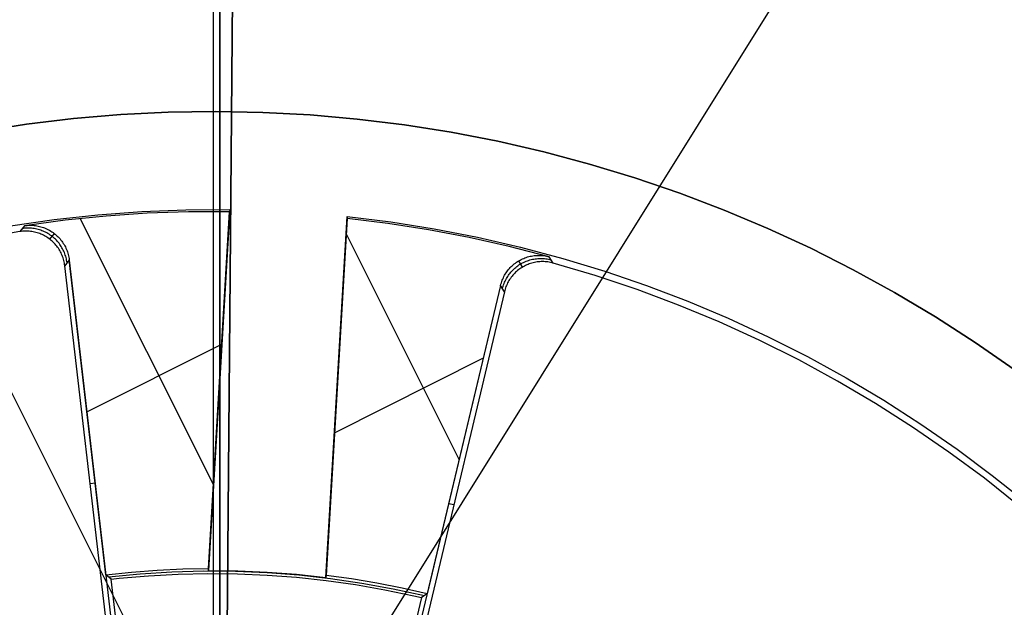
# Model space of a CAD drawing. Header units: millimetres. Extents: x 10871 to 12032, y -2698 to -1680.
# Tile 111 of 183: x 11446 to 11472, y -2025 to -2010. Entities that reach past the tile are written whole.
import ezdxf

# ---------------------------------------------------------------- set-up
doc = ezdxf.new("R2010")
doc.units = ezdxf.units.MM
for name, color, linetype in [('1', 7, 'Continuous'), ('color', 7, 'Continuous'), ('luz', 7, 'Continuous')]:
    doc.layers.add(name, color=color, linetype=linetype)

msp = doc.modelspace()

# ---------------------------------------------------------------- linework, layer by layer
at = {"layer": '1', "color": 7, "true_color": 0xffffff}
for p, q in [((11451.555, -2123.11, 71.704), (11451.555, -1971.499, 71.704)), ((11451.555, -1971.499, 71.704), (11451.555, -2123.11, 71.704)), ((11451.555, -2027.305, 44.653), (11451.555, -1979.305, 44.653)), ((11451.555, -1979.305, 44.653), (11451.555, -2027.305, 44.653))]:
    msp.add_line(p, q, dxfattribs=at)
at = {"layer": '1', "color": 7, "true_color": 0xf4f4f4}
for p, q in [((11451.948, -2002.129, 206.567), (11451.726, -2027.128, 206.567)), ((11451.726, -2027.128, 208.385), (11451.948, -2002.129, 208.385))]:
    msp.add_line(p, q, dxfattribs=at)
at = {"layer": 'color'}
msp.add_line((11451.384, -1974.305, 34.804), (11451.384, -2120.305, 34.804), dxfattribs=at)
at = {"layer": 'color', "color": 254, "true_color": 0xcad1ee}
for p, q in [((11449.029, -2012.381, 21.604), (11447.825, -2012.483, 21.604)), ((11447.825, -2012.483, 29.904), (11449.029, -2012.381, 29.904)), ((11449.029, -2012.381, 25.754), (11447.825, -2012.483, 25.754)), ((11450.235, -2012.32, 21.604), (11449.029, -2012.381, 21.604)), ((11449.029, -2012.381, 29.904), (11450.235, -2012.32, 29.904)), ((11450.235, -2012.32, 25.754), (11449.029, -2012.381, 25.754)), ((11451.444, -2012.301, 21.604), (11450.235, -2012.32, 21.604)), ((11450.235, -2012.32, 29.904), (11451.444, -2012.301, 29.904)), ((11451.444, -2012.301, 25.754), (11450.235, -2012.32, 25.754)), ((11452.652, -2012.323, 21.604), (11451.444, -2012.301, 21.604)), ((11451.444, -2012.301, 29.904), (11452.652, -2012.323, 29.904)), ((11452.652, -2012.323, 25.754), (11451.444, -2012.301, 25.754)), ((11453.858, -2012.388, 21.604), (11452.652, -2012.323, 21.604)), ((11452.652, -2012.323, 29.904), (11453.858, -2012.388, 29.904)), ((11453.858, -2012.388, 25.754), (11452.652, -2012.323, 25.754)), ((11455.062, -2012.494, 21.604), (11453.858, -2012.388, 21.604)), ((11453.858, -2012.388, 29.904), (11455.062, -2012.494, 29.904)), ((11455.062, -2012.494, 25.754), (11453.858, -2012.388, 25.754)), ((11446.625, -2012.627, 21.604), (11445.431, -2012.812, 21.604)), ((11445.431, -2012.812, 29.904), (11446.625, -2012.627, 29.904)), ((11446.625, -2012.627, 25.754), (11445.431, -2012.812, 25.754)), ((11447.825, -2012.483, 21.604), (11446.625, -2012.627, 21.604)), ((11446.625, -2012.627, 29.904), (11447.825, -2012.483, 29.904)), ((11447.825, -2012.483, 25.754), (11446.625, -2012.627, 25.754)), ((11456.261, -2012.641, 21.604), (11455.062, -2012.494, 21.604)), ((11455.062, -2012.494, 29.904), (11456.261, -2012.641, 29.904)), ((11456.261, -2012.641, 25.754), (11455.062, -2012.494, 25.754)), ((11457.454, -2012.83, 21.604), (11456.261, -2012.641, 21.604)), ((11456.261, -2012.641, 29.904), (11457.454, -2012.83, 29.904)), ((11457.454, -2012.83, 25.754), (11456.261, -2012.641, 25.754)), ((11458.641, -2013.06, 21.604), (11457.454, -2012.83, 21.604)), ((11457.454, -2012.83, 29.904), (11458.641, -2013.06, 29.904)), ((11458.641, -2013.06, 25.754), (11457.454, -2012.83, 25.754)), ((11459.818, -2013.33, 21.604), (11458.641, -2013.06, 21.604)), ((11458.641, -2013.06, 29.904), (11459.818, -2013.33, 29.904)), ((11459.818, -2013.33, 25.754), (11458.641, -2013.06, 25.754)), ((11460.986, -2013.641, 21.604), (11459.818, -2013.33, 21.604)), ((11459.818, -2013.33, 29.904), (11460.986, -2013.641, 29.904)), ((11460.986, -2013.641, 25.754), (11459.818, -2013.33, 25.754)), ((11462.142, -2013.992, 21.604), (11460.986, -2013.641, 21.604)), ((11460.986, -2013.641, 29.904), (11462.142, -2013.992, 29.904)), ((11462.142, -2013.992, 25.754), (11460.986, -2013.641, 25.754)), ((11463.285, -2014.383, 21.604), (11462.142, -2013.992, 21.604)), ((11462.142, -2013.992, 29.904), (11463.285, -2014.383, 29.904)), ((11463.285, -2014.383, 25.754), (11462.142, -2013.992, 25.754)), ((11464.414, -2014.814, 21.604), (11463.285, -2014.383, 21.604)), ((11463.285, -2014.383, 29.904), (11464.414, -2014.814, 29.904)), ((11464.414, -2014.814, 25.754), (11463.285, -2014.383, 25.754)), ((11448.448, -2014.934, 29.904), (11449.567, -2014.852, 29.904)), ((11449.708, -2014.897, 26.904), (11448.66, -2014.968, 26.904)), ((11449.567, -2014.852, 29.904), (11450.688, -2014.808, 29.904)), ((11450.757, -2014.859, 26.904), (11449.708, -2014.897, 26.904)), ((11450.688, -2014.808, 29.904), (11451.809, -2014.803, 29.904)), ((11451.806, -2014.856, 26.904), (11450.757, -2014.859, 26.904)), ((11451.809, -2014.803, 29.904), (11451.266, -2024.001, 29.904)), ((11451.267, -2023.975, 28.404), (11451.808, -2014.83, 28.404)), ((11451.269, -2023.949, 26.904), (11451.806, -2014.856, 26.904)), ((11451.809, -2014.803, 29.904), (11451.806, -2014.856, 26.904)), ((11465.528, -2015.282, 21.604), (11464.414, -2014.814, 21.604)), ((11464.414, -2014.814, 29.904), (11465.528, -2015.282, 29.904)), ((11465.528, -2015.282, 25.754), (11464.414, -2014.814, 25.754)), ((11446.222, -2015.214, 29.904), (11447.333, -2015.055, 29.904)), ((11447.616, -2015.074, 26.904), (11446.576, -2015.213, 26.904)), ((11447.333, -2015.055, 29.904), (11448.448, -2014.934, 29.904)), ((11448.66, -2014.968, 26.904), (11447.616, -2015.074, 26.904)), ((11451.395, -2021.813, 26.904), (11447.996, -2015.031, 26.904)), ((11454.261, -2024.178, 29.904), (11454.804, -2014.98, 29.904)), ((11454.803, -2015.007, 28.404), (11454.262, -2024.152, 28.404)), ((11454.801, -2015.033, 26.904), (11454.264, -2024.126, 26.904)), ((11454.801, -2015.033, 26.904), (11454.804, -2014.98, 29.904)), ((11455.843, -2015.16, 26.904), (11454.801, -2015.033, 26.904)), ((11454.804, -2014.98, 29.904), (11455.917, -2015.117, 29.904)), ((11456.88, -2015.321, 26.904), (11455.843, -2015.16, 26.904)), ((11455.917, -2015.117, 29.904), (11457.025, -2015.293, 29.904)), ((11446.458, -2015.361, 19.504), (11445.351, -2015.552, 19.504)), ((11446.576, -2015.213, 26.904), (11446.458, -2015.361, 19.504)), ((11446.492, -2015.356, 19.504), (11446.458, -2015.361, 19.504)), ((11446.526, -2015.353, 19.504), (11446.492, -2015.356, 19.504)), ((11446.551, -2015.282, 23.207), (11446.517, -2015.287, 23.207)), ((11446.561, -2015.351, 19.504), (11446.526, -2015.353, 19.504)), ((11446.585, -2015.279, 23.206), (11446.551, -2015.282, 23.207)), ((11446.595, -2015.349, 19.504), (11446.561, -2015.351, 19.504)), ((11446.576, -2015.213, 26.904), (11446.61, -2015.208, 26.904)), ((11446.619, -2015.276, 23.206), (11446.585, -2015.279, 23.206)), ((11446.629, -2015.349, 19.504), (11446.595, -2015.349, 19.504)), ((11446.61, -2015.208, 26.904), (11446.645, -2015.205, 26.904)), ((11446.653, -2015.275, 23.205), (11446.619, -2015.276, 23.206)), ((11446.663, -2015.351, 19.504), (11446.629, -2015.349, 19.504)), ((11446.645, -2015.205, 26.904), (11446.68, -2015.202, 26.904)), ((11446.687, -2015.275, 23.205), (11446.653, -2015.275, 23.205)), ((11446.697, -2015.353, 19.504), (11446.663, -2015.351, 19.504)), ((11446.68, -2015.202, 26.904), (11446.715, -2015.201, 26.904)), ((11446.722, -2015.277, 23.204), (11446.687, -2015.275, 23.205)), ((11446.731, -2015.357, 19.504), (11446.697, -2015.353, 19.504)), ((11446.715, -2015.201, 26.904), (11446.749, -2015.202, 26.904)), ((11446.756, -2015.279, 23.204), (11446.722, -2015.277, 23.204)), ((11446.765, -2015.361, 19.504), (11446.731, -2015.357, 19.504)), ((11446.749, -2015.202, 26.904), (11446.784, -2015.203, 26.904)), ((11446.79, -2015.283, 23.203), (11446.756, -2015.279, 23.204)), ((11446.799, -2015.367, 19.504), (11446.765, -2015.361, 19.504)), ((11446.784, -2015.203, 26.904), (11446.819, -2015.206, 26.904)), ((11446.823, -2015.288, 23.203), (11446.79, -2015.283, 23.203)), ((11446.832, -2015.374, 19.504), (11446.799, -2015.367, 19.504)), ((11446.819, -2015.206, 26.904), (11446.854, -2015.21, 26.904)), ((11446.857, -2015.293, 23.202), (11446.823, -2015.288, 23.203)), ((11446.866, -2015.382, 19.504), (11446.832, -2015.374, 19.504)), ((11446.854, -2015.21, 26.904), (11446.888, -2015.215, 26.904)), ((11446.891, -2015.3, 23.202), (11446.857, -2015.293, 23.202)), ((11446.899, -2015.391, 19.504), (11446.866, -2015.382, 19.504)), ((11446.888, -2015.215, 26.904), (11446.922, -2015.221, 26.904)), ((11446.924, -2015.309, 23.202), (11446.891, -2015.3, 23.202)), ((11446.931, -2015.402, 19.504), (11446.899, -2015.391, 19.504)), ((11446.922, -2015.221, 26.904), (11446.956, -2015.229, 26.904)), ((11446.957, -2015.318, 23.201), (11446.924, -2015.309, 23.202)), ((11446.963, -2015.413, 19.504), (11446.931, -2015.402, 19.504)), ((11446.956, -2015.229, 26.904), (11446.99, -2015.238, 26.904)), ((11446.989, -2015.328, 23.201), (11446.957, -2015.318, 23.201)), ((11446.995, -2015.426, 19.504), (11446.963, -2015.413, 19.504)), ((11447.021, -2015.34, 23.201), (11446.989, -2015.328, 23.201)), ((11446.99, -2015.238, 26.904), (11447.024, -2015.247, 26.904)), ((11447.053, -2015.353, 23.201), (11447.021, -2015.34, 23.201)), ((11447.024, -2015.247, 26.904), (11447.057, -2015.258, 26.904)), ((11447.084, -2015.366, 23.2), (11447.053, -2015.353, 23.201)), ((11447.057, -2015.258, 26.904), (11447.089, -2015.271, 26.904)), ((11447.115, -2015.381, 23.2), (11447.084, -2015.366, 23.2)), ((11447.089, -2015.271, 26.904), (11447.122, -2015.284, 26.904)), ((11447.145, -2015.397, 23.2), (11447.115, -2015.381, 23.2)), ((11447.122, -2015.284, 26.904), (11447.153, -2015.298, 26.904)), ((11447.175, -2015.414, 23.2), (11447.145, -2015.397, 23.2)), ((11447.153, -2015.298, 26.904), (11447.185, -2015.314, 26.904)), ((11447.204, -2015.432, 23.2), (11447.175, -2015.414, 23.2)), ((11447.185, -2015.314, 26.904), (11447.215, -2015.33, 26.904)), ((11447.215, -2015.33, 26.904), (11447.245, -2015.348, 26.904)), ((11447.332, -2015.407, 26.904), (11447.217, -2015.554, 19.504)), ((11447.245, -2015.348, 26.904), (11447.275, -2015.367, 26.904)), ((11447.275, -2015.367, 26.904), (11447.304, -2015.386, 26.904)), ((11447.304, -2015.386, 26.904), (11447.332, -2015.407, 26.904)), ((11447.332, -2015.407, 26.904), (11447.359, -2015.429, 26.904)), ((11457.912, -2015.515, 26.904), (11456.88, -2015.321, 26.904)), ((11457.025, -2015.293, 29.904), (11458.127, -2015.506, 29.904)), ((11466.624, -2015.789, 21.604), (11465.528, -2015.282, 21.604)), ((11465.528, -2015.282, 29.904), (11466.624, -2015.789, 29.904)), ((11466.624, -2015.789, 25.754), (11465.528, -2015.282, 25.754)), ((11447.027, -2015.44, 19.504), (11446.995, -2015.426, 19.504)), ((11447.058, -2015.454, 19.504), (11447.027, -2015.44, 19.504)), ((11447.088, -2015.47, 19.504), (11447.058, -2015.454, 19.504)), ((11447.118, -2015.487, 19.504), (11447.088, -2015.47, 19.504)), ((11447.147, -2015.505, 19.504), (11447.118, -2015.487, 19.504)), ((11447.175, -2015.524, 19.504), (11447.147, -2015.505, 19.504)), ((11447.203, -2015.543, 19.504), (11447.175, -2015.524, 19.504)), ((11447.231, -2015.564, 19.504), (11447.203, -2015.543, 19.504)), ((11447.233, -2015.45, 23.2), (11447.204, -2015.432, 23.2)), ((11447.257, -2015.586, 19.504), (11447.231, -2015.564, 19.504)), ((11447.261, -2015.47, 23.2), (11447.233, -2015.45, 23.2)), ((11447.283, -2015.608, 19.504), (11447.257, -2015.586, 19.504)), ((11447.288, -2015.491, 23.2), (11447.261, -2015.47, 23.2)), ((11447.308, -2015.632, 19.504), (11447.283, -2015.608, 19.504)), ((11447.314, -2015.513, 23.2), (11447.288, -2015.491, 23.2)), ((11447.332, -2015.656, 19.504), (11447.308, -2015.632, 19.504)), ((11447.34, -2015.535, 23.2), (11447.314, -2015.513, 23.2)), ((11447.355, -2015.681, 19.504), (11447.332, -2015.656, 19.504)), ((11447.365, -2015.559, 23.2), (11447.34, -2015.535, 23.2)), ((11447.359, -2015.429, 26.904), (11447.385, -2015.451, 26.904)), ((11447.389, -2015.583, 23.2), (11447.365, -2015.559, 23.2)), ((11447.385, -2015.451, 26.904), (11447.411, -2015.475, 26.904)), ((11447.412, -2015.608, 23.2), (11447.389, -2015.583, 23.2)), ((11447.411, -2015.475, 26.904), (11447.436, -2015.499, 26.904)), ((11447.434, -2015.634, 23.2), (11447.412, -2015.608, 23.2)), ((11447.456, -2015.66, 23.201), (11447.434, -2015.634, 23.2)), ((11447.436, -2015.499, 26.904), (11447.46, -2015.525, 26.904)), ((11447.477, -2015.688, 23.201), (11447.456, -2015.66, 23.201)), ((11447.46, -2015.525, 26.904), (11447.483, -2015.551, 26.904)), ((11447.483, -2015.551, 26.904), (11447.506, -2015.578, 26.904)), ((11447.506, -2015.578, 26.904), (11447.527, -2015.605, 26.904)), ((11447.527, -2015.605, 26.904), (11447.547, -2015.634, 26.904)), ((11447.547, -2015.634, 26.904), (11447.566, -2015.663, 26.904)), ((11447.566, -2015.663, 26.904), (11447.585, -2015.692, 26.904)), ((11457.662, -2021.169, 26.904), (11454.778, -2015.415, 26.904)), ((11458.936, -2015.742, 26.904), (11457.912, -2015.515, 26.904)), ((11458.127, -2015.506, 29.904), (11459.22, -2015.758, 29.904)), ((11447.378, -2015.707, 19.504), (11447.355, -2015.681, 19.504)), ((11447.399, -2015.734, 19.504), (11447.378, -2015.707, 19.504)), ((11447.42, -2015.761, 19.504), (11447.399, -2015.734, 19.504)), ((11447.439, -2015.789, 19.504), (11447.42, -2015.761, 19.504)), ((11447.458, -2015.818, 19.504), (11447.439, -2015.789, 19.504)), ((11447.476, -2015.847, 19.504), (11447.458, -2015.818, 19.504)), ((11447.492, -2015.877, 19.504), (11447.476, -2015.847, 19.504)), ((11447.496, -2015.716, 23.201), (11447.477, -2015.688, 23.201)), ((11447.508, -2015.907, 19.504), (11447.492, -2015.877, 19.504)), ((11447.515, -2015.744, 23.201), (11447.496, -2015.716, 23.201)), ((11447.523, -2015.938, 19.504), (11447.508, -2015.907, 19.504)), ((11447.532, -2015.773, 23.202), (11447.515, -2015.744, 23.201)), ((11447.549, -2015.803, 23.202), (11447.532, -2015.773, 23.202)), ((11447.565, -2015.834, 23.202), (11447.549, -2015.803, 23.202)), ((11447.579, -2015.865, 23.203), (11447.565, -2015.834, 23.202)), ((11447.593, -2015.896, 23.203), (11447.579, -2015.865, 23.203)), ((11447.585, -2015.692, 26.904), (11447.602, -2015.723, 26.904)), ((11447.605, -2015.928, 23.204), (11447.593, -2015.896, 23.203)), ((11447.602, -2015.723, 26.904), (11447.618, -2015.754, 26.904)), ((11447.618, -2015.754, 26.904), (11447.633, -2015.785, 26.904)), ((11447.633, -2015.785, 26.904), (11447.647, -2015.817, 26.904)), ((11447.647, -2015.817, 26.904), (11447.66, -2015.849, 26.904)), ((11447.66, -2015.849, 26.904), (11447.672, -2015.882, 26.904)), ((11447.672, -2015.882, 26.904), (11447.682, -2015.915, 26.904)), ((11447.682, -2015.915, 26.904), (11447.692, -2015.949, 26.904)), ((11459.953, -2016.003, 26.904), (11458.936, -2015.742, 26.904)), ((11459.22, -2015.758, 29.904), (11460.304, -2016.047, 29.904)), ((11467.703, -2016.334, 21.604), (11466.624, -2015.789, 21.604)), ((11466.624, -2015.789, 29.904), (11467.703, -2016.334, 29.904)), ((11467.703, -2016.334, 25.754), (11466.624, -2015.789, 25.754)), ((11447.536, -2015.97, 19.504), (11447.523, -2015.938, 19.504)), ((11447.549, -2016.001, 19.504), (11447.536, -2015.97, 19.504)), ((11447.56, -2016.034, 19.504), (11447.549, -2016.001, 19.504)), ((11447.57, -2016.066, 19.504), (11447.56, -2016.034, 19.504)), ((11447.579, -2016.099, 19.504), (11447.57, -2016.066, 19.504)), ((11447.587, -2016.133, 19.504), (11447.579, -2016.099, 19.504)), ((11447.594, -2016.166, 19.504), (11447.587, -2016.133, 19.504)), ((11447.6, -2016.2, 19.504), (11447.594, -2016.166, 19.504)), ((11447.717, -2016.086, 26.904), (11447.604, -2016.234, 19.504)), ((11447.616, -2015.96, 23.204), (11447.605, -2015.928, 23.204)), ((11447.627, -2015.993, 23.205), (11447.616, -2015.96, 23.204)), ((11447.636, -2016.026, 23.205), (11447.627, -2015.993, 23.205)), ((11447.644, -2016.059, 23.206), (11447.636, -2016.026, 23.205)), ((11447.651, -2016.092, 23.206), (11447.644, -2016.059, 23.206)), ((11447.656, -2016.126, 23.207), (11447.651, -2016.092, 23.206)), ((11447.661, -2016.16, 23.207), (11447.656, -2016.126, 23.207)), ((11447.692, -2015.949, 26.904), (11447.7, -2015.983, 26.904)), ((11447.7, -2015.983, 26.904), (11447.707, -2016.017, 26.904)), ((11447.707, -2016.017, 26.904), (11447.713, -2016.051, 26.904)), ((11447.713, -2016.051, 26.904), (11447.717, -2016.086, 26.904)), ((11447.715, -2016.089, 26.74), (11448.83, -2025.702, 26.74)), ((11448.648, -2024.11, 26.904), (11447.717, -2016.086, 26.904)), ((11459.065, -2016.187, 26.904), (11459.093, -2016.165, 26.904)), ((11459.093, -2016.165, 26.904), (11459.121, -2016.145, 26.904)), ((11459.121, -2016.145, 26.904), (11459.15, -2016.126, 26.904)), ((11459.15, -2016.126, 26.904), (11459.18, -2016.107, 26.904)), ((11459.18, -2016.107, 26.904), (11459.21, -2016.09, 26.904)), ((11459.276, -2016.266, 19.504), (11459.18, -2016.107, 26.904)), ((11459.21, -2016.09, 26.904), (11459.241, -2016.074, 26.904)), ((11459.241, -2016.074, 26.904), (11459.272, -2016.059, 26.904)), ((11459.243, -2016.178, 23.2), (11459.273, -2016.162, 23.2)), ((11459.272, -2016.059, 26.904), (11459.304, -2016.045, 26.904)), ((11459.273, -2016.162, 23.2), (11459.303, -2016.147, 23.2)), ((11459.303, -2016.147, 23.2), (11459.334, -2016.132, 23.2)), ((11459.304, -2016.045, 26.904), (11459.337, -2016.032, 26.904)), ((11459.334, -2016.132, 23.2), (11459.366, -2016.119, 23.2)), ((11459.337, -2016.032, 26.904), (11459.369, -2016.02, 26.904)), ((11459.366, -2016.119, 23.2), (11459.398, -2016.107, 23.2)), ((11459.369, -2016.02, 26.904), (11459.403, -2016.01, 26.904)), ((11459.398, -2016.107, 23.2), (11459.43, -2016.096, 23.2)), ((11459.403, -2016.01, 26.904), (11459.436, -2016, 26.904)), ((11459.43, -2016.096, 23.2), (11459.463, -2016.086, 23.201)), ((11459.436, -2016, 26.904), (11459.47, -2015.992, 26.904)), ((11459.463, -2016.086, 23.201), (11459.496, -2016.077, 23.201)), ((11459.47, -2015.992, 26.904), (11459.504, -2015.985, 26.904)), ((11459.511, -2016.166, 19.504), (11459.479, -2016.175, 19.504)), ((11459.496, -2016.077, 23.201), (11459.529, -2016.069, 23.201)), ((11459.504, -2015.985, 26.904), (11459.539, -2015.979, 26.904)), ((11459.544, -2016.157, 19.504), (11459.511, -2016.166, 19.504)), ((11459.529, -2016.069, 23.201), (11459.563, -2016.063, 23.201)), ((11459.539, -2015.979, 26.904), (11459.573, -2015.974, 26.904)), ((11459.578, -2016.149, 19.504), (11459.544, -2016.157, 19.504)), ((11459.563, -2016.063, 23.201), (11459.596, -2016.057, 23.202)), ((11459.573, -2015.974, 26.904), (11459.608, -2015.971, 26.904)), ((11459.611, -2016.143, 19.504), (11459.578, -2016.149, 19.504)), ((11459.596, -2016.057, 23.202), (11459.63, -2016.053, 23.202)), ((11459.608, -2015.971, 26.904), (11459.643, -2015.969, 26.904)), ((11459.645, -2016.137, 19.504), (11459.611, -2016.143, 19.504)), ((11459.63, -2016.053, 23.202), (11459.664, -2016.05, 23.202)), ((11459.643, -2015.969, 26.904), (11459.677, -2015.968, 26.904)), ((11459.679, -2016.133, 19.504), (11459.645, -2016.137, 19.504)), ((11459.664, -2016.05, 23.202), (11459.698, -2016.048, 23.203)), ((11459.677, -2015.968, 26.904), (11459.712, -2015.968, 26.904)), ((11459.713, -2016.13, 19.504), (11459.679, -2016.133, 19.504)), ((11459.698, -2016.048, 23.203), (11459.732, -2016.048, 23.203)), ((11459.712, -2015.968, 26.904), (11459.747, -2015.969, 26.904)), ((11459.747, -2016.128, 19.504), (11459.713, -2016.13, 19.504)), ((11459.732, -2016.048, 23.203), (11459.767, -2016.048, 23.204)), ((11459.747, -2015.969, 26.904), (11459.782, -2015.972, 26.904)), ((11459.782, -2016.128, 19.504), (11459.747, -2016.128, 19.504)), ((11459.767, -2016.048, 23.204), (11459.801, -2016.05, 23.204)), ((11459.782, -2015.972, 26.904), (11459.817, -2015.976, 26.904)), ((11459.816, -2016.128, 19.504), (11459.782, -2016.128, 19.504)), ((11459.801, -2016.05, 23.204), (11459.835, -2016.052, 23.205)), ((11459.85, -2016.13, 19.504), (11459.816, -2016.128, 19.504)), ((11459.817, -2015.976, 26.904), (11459.851, -2015.981, 26.904)), ((11459.835, -2016.052, 23.205), (11459.869, -2016.056, 23.205)), ((11459.884, -2016.133, 19.504), (11459.85, -2016.13, 19.504)), ((11459.851, -2015.981, 26.904), (11459.885, -2015.987, 26.904)), ((11459.869, -2016.056, 23.205), (11459.903, -2016.061, 23.206)), ((11459.918, -2016.137, 19.504), (11459.884, -2016.133, 19.504)), ((11459.885, -2015.987, 26.904), (11459.919, -2015.994, 26.904)), ((11459.903, -2016.061, 23.206), (11459.936, -2016.068, 23.206)), ((11459.952, -2016.142, 19.504), (11459.918, -2016.137, 19.504)), ((11459.919, -2015.994, 26.904), (11459.953, -2016.003, 26.904)), ((11459.936, -2016.068, 23.206), (11459.97, -2016.075, 23.207)), ((11459.986, -2016.148, 19.504), (11459.952, -2016.142, 19.504)), ((11460.052, -2016.164, 19.504), (11459.953, -2016.003, 26.904)), ((11459.97, -2016.075, 23.207), (11460.003, -2016.083, 23.207)), ((11460.019, -2016.156, 19.504), (11459.986, -2016.148, 19.504)), ((11460.052, -2016.164, 19.504), (11460.019, -2016.156, 19.504)), ((11461.13, -2016.484, 19.504), (11460.052, -2016.164, 19.504)), ((11460.304, -2016.047, 29.904), (11461.377, -2016.373, 29.904)), ((11447.604, -2016.234, 19.504), (11447.6, -2016.2, 19.504)), ((11448.705, -2025.717, 19.504), (11447.604, -2016.234, 19.504)), ((11458.836, -2016.447, 26.904), (11458.854, -2016.418, 26.904)), ((11458.854, -2016.418, 26.904), (11458.874, -2016.389, 26.904)), ((11458.874, -2016.389, 26.904), (11458.895, -2016.361, 26.904)), ((11458.895, -2016.361, 26.904), (11458.916, -2016.333, 26.904)), ((11458.916, -2016.333, 26.904), (11458.939, -2016.307, 26.904)), ((11458.939, -2016.307, 26.904), (11458.962, -2016.281, 26.904)), ((11458.958, -2016.42, 23.201), (11458.98, -2016.394, 23.201)), ((11458.962, -2016.281, 26.904), (11458.987, -2016.256, 26.904)), ((11458.98, -2016.394, 23.201), (11459.003, -2016.369, 23.201)), ((11458.987, -2016.256, 26.904), (11459.012, -2016.232, 26.904)), ((11459.003, -2016.369, 23.201), (11459.026, -2016.344, 23.201)), ((11459.012, -2016.232, 26.904), (11459.038, -2016.209, 26.904)), ((11459.026, -2016.344, 23.201), (11459.051, -2016.32, 23.2)), ((11459.038, -2016.209, 26.904), (11459.065, -2016.187, 26.904)), ((11459.051, -2016.32, 23.2), (11459.076, -2016.297, 23.2)), ((11459.099, -2016.4, 19.504), (11459.074, -2016.423, 19.504)), ((11459.076, -2016.297, 23.2), (11459.102, -2016.275, 23.2)), ((11459.124, -2016.377, 19.504), (11459.099, -2016.4, 19.504)), ((11459.102, -2016.275, 23.2), (11459.129, -2016.254, 23.2)), ((11459.15, -2016.354, 19.504), (11459.124, -2016.377, 19.504)), ((11459.129, -2016.254, 23.2), (11459.156, -2016.233, 23.2)), ((11459.177, -2016.333, 19.504), (11459.15, -2016.354, 19.504)), ((11459.156, -2016.233, 23.2), (11459.184, -2016.214, 23.2)), ((11459.204, -2016.313, 19.504), (11459.177, -2016.333, 19.504)), ((11459.184, -2016.214, 23.2), (11459.213, -2016.196, 23.2)), ((11459.233, -2016.294, 19.504), (11459.204, -2016.313, 19.504)), ((11459.213, -2016.196, 23.2), (11459.243, -2016.178, 23.2)), ((11459.261, -2016.275, 19.504), (11459.233, -2016.294, 19.504)), ((11459.291, -2016.258, 19.504), (11459.261, -2016.275, 19.504)), ((11459.321, -2016.241, 19.504), (11459.291, -2016.258, 19.504)), ((11459.352, -2016.226, 19.504), (11459.321, -2016.241, 19.504)), ((11459.383, -2016.212, 19.504), (11459.352, -2016.226, 19.504)), ((11459.414, -2016.199, 19.504), (11459.383, -2016.212, 19.504)), ((11459.446, -2016.186, 19.504), (11459.414, -2016.199, 19.504)), ((11459.479, -2016.175, 19.504), (11459.446, -2016.186, 19.504)), ((11461.377, -2016.373, 29.904), (11462.439, -2016.736, 29.904)), ((11468.762, -2016.915, 21.604), (11467.703, -2016.334, 21.604)), ((11467.703, -2016.334, 29.904), (11468.762, -2016.915, 29.904)), ((11468.762, -2016.915, 25.754), (11467.703, -2016.334, 25.754)), ((11458.725, -2016.702, 26.904), (11458.735, -2016.669, 26.904)), ((11458.735, -2016.669, 26.904), (11458.746, -2016.636, 26.904)), ((11458.746, -2016.636, 26.904), (11458.758, -2016.603, 26.904)), ((11458.758, -2016.603, 26.904), (11458.772, -2016.571, 26.904)), ((11458.772, -2016.571, 26.904), (11458.786, -2016.539, 26.904)), ((11458.786, -2016.539, 26.904), (11458.801, -2016.508, 26.904)), ((11458.801, -2016.508, 26.904), (11458.818, -2016.477, 26.904)), ((11458.805, -2016.686, 23.205), (11458.818, -2016.654, 23.205)), ((11458.818, -2016.477, 26.904), (11458.836, -2016.447, 26.904)), ((11458.818, -2016.654, 23.205), (11458.832, -2016.623, 23.204)), ((11458.832, -2016.623, 23.204), (11458.847, -2016.592, 23.204)), ((11458.847, -2016.592, 23.204), (11458.863, -2016.562, 23.203)), ((11458.863, -2016.562, 23.203), (11458.88, -2016.532, 23.203)), ((11458.88, -2016.532, 23.203), (11458.898, -2016.503, 23.202)), ((11458.91, -2016.642, 19.504), (11458.894, -2016.672, 19.504)), ((11458.898, -2016.503, 23.202), (11458.917, -2016.475, 23.202)), ((11458.927, -2016.612, 19.504), (11458.91, -2016.642, 19.504)), ((11458.917, -2016.475, 23.202), (11458.937, -2016.447, 23.202)), ((11458.945, -2016.583, 19.504), (11458.927, -2016.612, 19.504)), ((11458.937, -2016.447, 23.202), (11458.958, -2016.42, 23.201)), ((11458.965, -2016.555, 19.504), (11458.945, -2016.583, 19.504)), ((11458.985, -2016.527, 19.504), (11458.965, -2016.555, 19.504)), ((11459.006, -2016.5, 19.504), (11458.985, -2016.527, 19.504)), ((11459.028, -2016.474, 19.504), (11459.006, -2016.5, 19.504)), ((11459.05, -2016.448, 19.504), (11459.028, -2016.474, 19.504)), ((11459.074, -2016.423, 19.504), (11459.05, -2016.448, 19.504)), ((11462.196, -2016.842, 19.504), (11461.13, -2016.484, 19.504)), ((11456.479, -2026.154, 26.74), (11458.719, -2016.74, 26.74)), ((11458.811, -2016.896, 19.504), (11456.602, -2026.184, 19.504)), ((11458.717, -2016.736, 26.904), (11456.847, -2024.595, 26.904)), ((11458.717, -2016.736, 26.904), (11458.725, -2016.702, 26.904)), ((11458.811, -2016.896, 19.504), (11458.717, -2016.736, 26.904)), ((11458.764, -2016.816, 23.207), (11458.772, -2016.783, 23.207)), ((11458.772, -2016.783, 23.207), (11458.782, -2016.75, 23.206)), ((11458.782, -2016.75, 23.206), (11458.793, -2016.718, 23.206)), ((11458.793, -2016.718, 23.206), (11458.805, -2016.686, 23.205)), ((11458.82, -2016.863, 19.504), (11458.811, -2016.896, 19.504)), ((11458.83, -2016.83, 19.504), (11458.82, -2016.863, 19.504)), ((11458.84, -2016.798, 19.504), (11458.83, -2016.83, 19.504)), ((11458.852, -2016.766, 19.504), (11458.84, -2016.798, 19.504)), ((11458.865, -2016.734, 19.504), (11458.852, -2016.766, 19.504)), ((11458.879, -2016.703, 19.504), (11458.865, -2016.734, 19.504)), ((11458.894, -2016.672, 19.504), (11458.879, -2016.703, 19.504)), ((11463.249, -2017.236, 19.504), (11462.196, -2016.842, 19.504)), ((11462.439, -2016.736, 29.904), (11463.487, -2017.135, 29.904)), ((11469.801, -2017.533, 21.604), (11468.762, -2016.915, 21.604)), ((11468.762, -2016.915, 29.904), (11469.801, -2017.533, 29.904)), ((11469.801, -2017.533, 25.754), (11468.762, -2016.915, 25.754)), ((11463.487, -2017.135, 29.904), (11464.521, -2017.571, 29.904)), ((11464.287, -2017.666, 19.504), (11463.249, -2017.236, 19.504)), ((11465.31, -2018.133, 19.504), (11464.287, -2017.666, 19.504)), ((11464.521, -2017.571, 29.904), (11465.539, -2018.041, 29.904)), ((11470.817, -2018.186, 21.604), (11469.801, -2017.533, 21.604)), ((11469.801, -2017.533, 29.904), (11470.817, -2018.186, 29.904)), ((11470.817, -2018.186, 25.754), (11469.801, -2017.533, 25.754)), ((11466.316, -2018.635, 19.504), (11465.31, -2018.133, 19.504)), ((11465.539, -2018.041, 29.904), (11466.54, -2018.547, 29.904)), ((11448.167, -2019.959, 26.904), (11451.607, -2018.235, 26.904)), ((11471.81, -2018.874, 21.604), (11470.817, -2018.186, 21.604)), ((11470.817, -2018.186, 29.904), (11471.81, -2018.874, 29.904)), ((11471.81, -2018.874, 25.754), (11470.817, -2018.186, 25.754)), ((11454.479, -2020.488, 26.904), (11458.277, -2018.584, 26.904)), ((11467.304, -2019.171, 19.504), (11466.316, -2018.635, 19.504)), ((11466.54, -2018.547, 29.904), (11467.524, -2019.087, 29.904)), ((11468.273, -2019.742, 19.504), (11467.304, -2019.171, 19.504)), ((11467.524, -2019.087, 29.904), (11468.488, -2019.661, 29.904)), ((11451.538, -2019.402, 26.904), (11451.538, -2019.402, 29.904)), ((11454.532, -2019.579, 26.904), (11454.532, -2019.579, 29.904)), ((11468.488, -2019.661, 29.904), (11469.431, -2020.267, 29.904)), ((11469.221, -2020.345, 19.504), (11468.273, -2019.742, 19.504)), ((11470.148, -2020.982, 19.504), (11469.221, -2020.345, 19.504)), ((11469.431, -2020.267, 29.904), (11470.354, -2020.906, 29.904)), ((11470.354, -2020.906, 29.904), (11471.253, -2021.576, 29.904)), ((11471.052, -2021.65, 19.504), (11470.148, -2020.982, 19.504)), ((11471.932, -2022.35, 19.504), (11471.052, -2021.65, 19.504)), ((11471.253, -2021.576, 29.904), (11472.129, -2022.277, 29.904)), ((11448.248, -2021.784, 19.504), (11448.377, -2021.769, 26.904)), ((11457.519, -2022.33, 19.504), (11457.393, -2022.3, 26.904)), ((11450.612, -2023.961, 26.904), (11451.269, -2023.949, 26.904)), ((11451.266, -2024.001, 29.904), (11451.269, -2023.949, 26.904)), ((11448.648, -2024.11, 26.904), (11449.301, -2024.042, 26.904)), ((11448.785, -2024.219, 33.975), (11448.648, -2024.11, 26.904)), ((11448.719, -2024.166, 30.541), (11449.525, -2024.087, 30.541)), ((11448.785, -2024.219, 33.975), (11448.988, -2024.2, 34.178)), ((11448.988, -2024.2, 34.178), (11449.741, -2024.134, 34.178)), ((11449.301, -2024.042, 26.904), (11449.956, -2023.993, 26.904)), ((11449.525, -2024.087, 30.541), (11450.334, -2024.036, 30.541)), ((11449.741, -2024.134, 34.178), (11450.495, -2024.093, 34.178)), ((11449.956, -2023.993, 26.904), (11450.612, -2023.961, 26.904)), ((11450.334, -2024.036, 30.541), (11451.145, -2024.013, 30.541)), ((11450.495, -2024.093, 34.178), (11451.251, -2024.076, 34.178)), ((11451.145, -2024.013, 30.541), (11451.955, -2024.019, 30.541)), ((11451.251, -2024.076, 34.178), (11452.007, -2024.083, 34.178)), ((11451.266, -2024.001, 29.904), (11452.016, -2024.009, 29.904)), ((11451.955, -2024.019, 30.541), (11452.765, -2024.052, 30.541)), ((11452.007, -2024.083, 34.178), (11452.762, -2024.116, 34.178)), ((11452.016, -2024.009, 29.904), (11452.766, -2024.041, 29.904)), ((11452.762, -2024.116, 34.178), (11453.515, -2024.173, 34.178)), ((11452.765, -2024.052, 30.541), (11453.574, -2024.114, 30.541)), ((11452.766, -2024.041, 29.904), (11453.514, -2024.098, 29.904)), ((11453.514, -2024.098, 29.904), (11454.261, -2024.178, 29.904)), ((11453.515, -2024.173, 34.178), (11454.267, -2024.254, 34.178)), ((11453.574, -2024.114, 30.541), (11454.379, -2024.204, 30.541)), ((11454.264, -2024.126, 26.904), (11454.261, -2024.178, 29.904)), ((11454.914, -2024.216, 26.904), (11454.264, -2024.126, 26.904)), ((11449.149, -2027.355, 33.975), (11448.785, -2024.219, 33.975)), ((11454.267, -2024.254, 34.178), (11455.015, -2024.36, 34.178)), ((11454.379, -2024.204, 30.541), (11455.181, -2024.322, 30.541)), ((11455.562, -2024.324, 26.904), (11454.914, -2024.216, 26.904)), ((11455.015, -2024.36, 34.178), (11455.76, -2024.49, 34.178)), ((11455.181, -2024.322, 30.541), (11455.979, -2024.468, 30.541)), ((11456.207, -2024.45, 26.904), (11455.562, -2024.324, 26.904)), ((11456.847, -2024.595, 26.904), (11456.207, -2024.45, 26.904)), ((11455.76, -2024.49, 34.178), (11456.499, -2024.644, 34.178)), ((11456.699, -2024.686, 33.975), (11455.968, -2027.758, 33.975)), ((11455.979, -2024.468, 30.541), (11456.771, -2024.642, 30.541)), ((11456.499, -2024.644, 34.178), (11456.699, -2024.686, 33.975)), ((11456.847, -2024.595, 26.904), (11456.699, -2024.686, 33.975))]:
    msp.add_line(p, q, dxfattribs=at)
at = {"layer": 'luz', "color": 254, "true_color": 0xcad1ee}
for p, q in [((11390.697, -1908.763, -39.746), (11526.17, -2178.772, -39.746)), ((11390.697, -1908.763, -41.246), (11526.17, -2178.772, -41.246)), ((11524.73, -1915.029, -42.746), (11364.659, -2171.222, -42.746)), ((11524.73, -1915.029, -41.246), (11364.659, -2171.222, -41.246))]:
    msp.add_line(p, q, dxfattribs=at)

doc.saveas('drawing.dxf')
